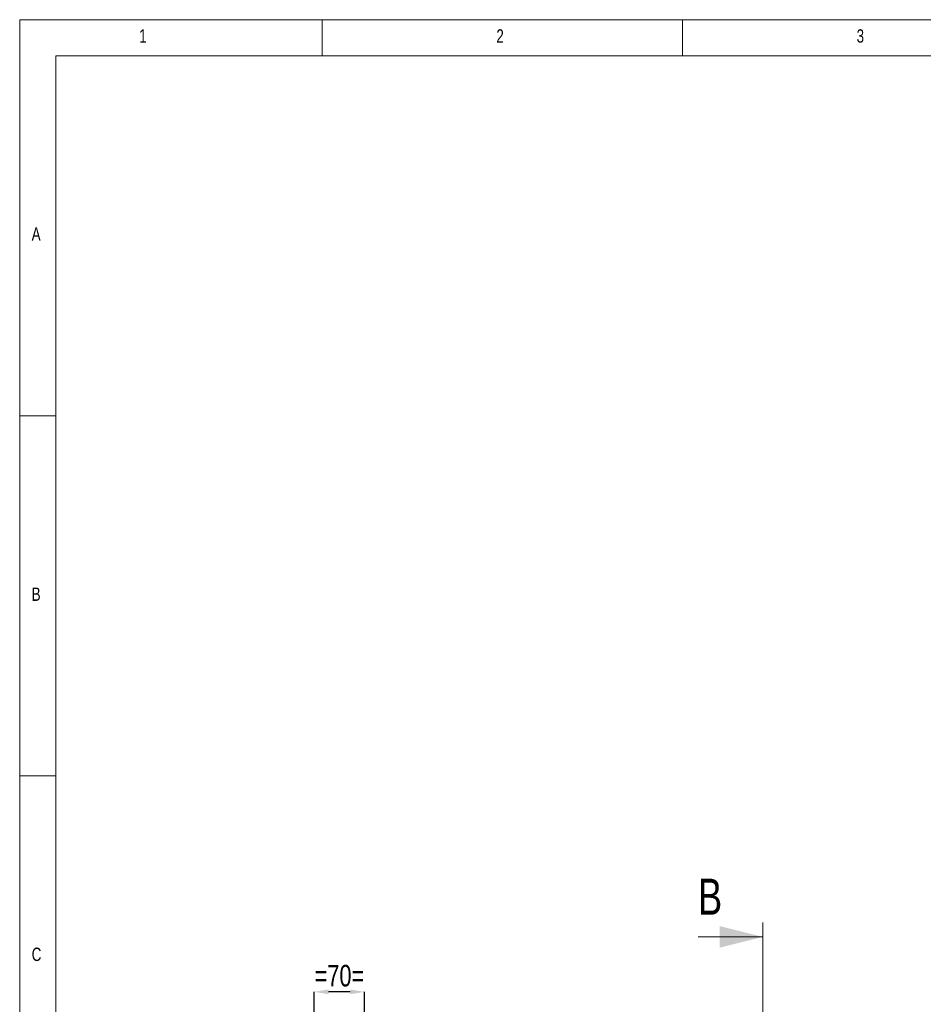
# Model space of a CAD drawing. Header units: millimetres. Extents: x 5 to 589, y 5 to 415.
# Tile 6 of 10: x 5 to 130, y 278 to 415. Entities that reach past the tile are written whole.
import ezdxf

# ---------------------------------------------------------------- set-up
doc = ezdxf.new("R2010")
doc.units = ezdxf.units.MM
doc.header["$PDSIZE"] = -1
doc.layers.add('COTES', color=1, linetype='Continuous')
doc.layers.add('NOTES', color=6, linetype='Continuous')
doc.styles.add('SLDTEXTSTYLE0', font='TXT', dxfattribs={"width": 0.75})
doc.dimstyles.new('SLDDIMSTYLE1', dxfattribs={"dimtxt": 3, "dimasz": 2, "dimexe": 0, "dimexo": 0.0625, "dimgap": 0.75, "dimtad": 1, "dimlfac": 10, "dimrnd": 1e-09, "dimzin": 12, "dimdsep": 46, "dimtxsty": 'SLDTEXTSTYLE0', "dimsah": 1, "dimcen": 0.09, "dimadec": 0, "dimazin": 3, "dimtfac": 1, "dimtmove": 0, "dimatfit": 0, "dimfxl": 1, "dimfrac": 2, "dimtolj": 1, "dimtzin": 12, "dimarcsym": 0})

# ---------------------------------------------------------------- blocks, each defined once
blk = doc.blocks.new('_D_6')
at = {"layer": 'COTES', "color": 0, "lineweight": -2, "transparency": 16777216}
for p, q in [((45.88, 273.52), (45.88, 280.03)), ((50.88, 280.03), (47.88, 280.03)), ((52.88, 273.52), (52.88, 280.03))]:
    blk.add_line(p, q, dxfattribs=at)
at = {"layer": 'COTES', "color": 0, "transparency": 16777216}
for points in [[(47.88, 280.36), (47.88, 279.7), (45.88, 280.03)], [(50.88, 280.36), (50.88, 279.7), (52.88, 280.03)]]:
    blk.add_solid(points, dxfattribs=at)
at = {"layer": 'Defpoints', "color": 0, "transparency": 16777216}
for p in [(45.88, 280.03), (45.88, 273.46), (52.88, 273.46)]:
    blk.add_point(p, dxfattribs=at)
at = {"layer": 'COTES', "color": 0, "transparency": 16777216, "insert": (49.38, 283.78), "char_height": 3, "attachment_point": 2, "style": 'SLDTEXTSTYLE0'}
blk.add_mtext('\\A1;=70=', dxfattribs=at)

msp = doc.modelspace()

# ---------------------------------------------------------------- linework, layer by layer
at = {"lineweight": 18}
for p, q in [((589, 415), (5, 415)), ((5, 415), (5, 5)), ((47, 410), (47, 415)), ((97, 415), (97, 410)), ((584, 410), (10, 410)), ((10, 410), (10, 10)), ((10, 360), (5, 360)), ((5, 310), (10, 310)), ((108.1582, 289.6623), (108.1582, 122.2623)), ((99.1582, 287.6623), (108.1582, 287.6623))]:
    msp.add_line(p, q, dxfattribs=at)
msp.add_solid([(108.1582, 287.6623), (102.1582, 289.1623), (102.1582, 286.1623)], dxfattribs=at)

# ---------------------------------------------------------------- texts
at = {"insert": (99.1582, 295.7382), "char_height": 5, "attachment_point": 1, "style": 'SLDTEXTSTYLE0'}
msp.add_mtext('B', dxfattribs=at)
at = {"layer": 'NOTES', "char_height": 1.8521, "attachment_point": 1, "style": 'SLDTEXTSTYLE0'}
for s, insert in [('1', (21.5833, 413.668)), ('2', (71.1667, 413.668)), ('3', (121.1667, 413.668)), ('A', (6.6667, 386.168)), ('B', (6.6667, 336.168)), ('C', (6.6667, 286.168))]:
    msp.add_mtext(s, dxfattribs=dict(at, insert=insert))

# ---------------------------------------------------------------- dimensions: what is measured, and where the dimension line sits
at = {"layer": 'COTES'}
dim = msp.add_linear_dim(base=(45.8824, 280.0316), p1=(52.8824, 273.4623), p2=(45.8824, 273.4623), text='=<>=', dimstyle='SLDDIMSTYLE1', dxfattribs=at)
dim.commit()
dim.dimension.update_dxf_attribs({"geometry": '_D_6', "text_midpoint": (49.3824, 280.0316), "dimtype": 160})

doc.saveas('drawing.dxf')
